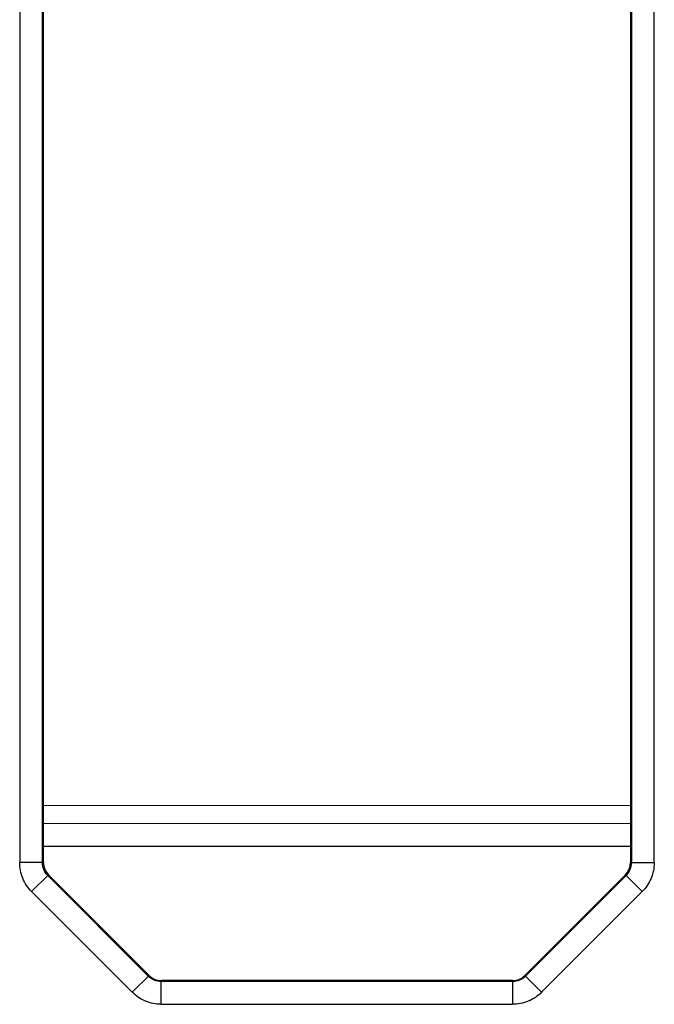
# Model space of a CAD drawing. Header units: millimetres. Extents: x -206 to 633, y -81 to 435.
# Tile 36 of 43: x 431.7 to 437.28, y 113.93 to 122.56. Entities that reach past the tile are written whole.
import ezdxf

# ---------------------------------------------------------------- set-up
doc = ezdxf.new("R2010")
doc.units = ezdxf.units.MM
doc.header["$LTSCALE"] = 23.1
doc.layers.add('06_ALL_SURFS', color=7, linetype='CONTINUOUS')
doc.layers.add('20_ALL_FEATURES', color=7, linetype='CONTINUOUS')

msp = doc.modelspace()

# ---------------------------------------------------------------- linework, layer by layer
at = {"layer": '06_ALL_SURFS', "color": 4}
for p, q in [((431.706, 129.9588), (431.7043, 115.1713)), ((431.9043, 115.1712), (431.9059, 129.9588)), ((437.0757, 129.9582), (437.074, 115.1707)), ((437.274, 115.1706), (437.2757, 129.9582)), ((437.0653, 115.5128), (431.9131, 115.5134)), ((431.913, 115.1712), (431.7043, 115.1713)), ((437.274, 115.1706), (437.0652, 115.1707)), ((431.8094, 114.9174), (431.957, 115.065)), ((432.8337, 114.1757), (431.9508, 115.0588)), ((437.0274, 115.0582), (436.1443, 114.1753)), ((437.0212, 115.0644), (437.1688, 114.9168)), ((432.6924, 114.0342), (431.8094, 114.9174)), ((437.1689, 114.9168), (436.2857, 114.0339)), ((432.6923, 114.0343), (432.8399, 114.1819)), ((436.2857, 114.0339), (436.1381, 114.1815)), ((432.9462, 113.9291), (432.9462, 114.1379)), ((436.0319, 114.1287), (432.9462, 114.1291)), ((436.0319, 114.1375), (436.0318, 113.9288)), ((432.9461, 113.9291), (436.0318, 113.9288))]:
    msp.add_line(p, q, dxfattribs=at)
at = {"layer": '06_ALL_SURFS', "color": 7}
for p, q in [((431.913, 115.1712), (431.9147, 129.9588)), ((437.0669, 129.9582), (437.0652, 115.1707)), ((437.0653, 115.6706), (431.9131, 115.6711)), ((431.957, 115.065), (432.8399, 114.1819)), ((436.1381, 114.1815), (437.0212, 115.0644)), ((436.0319, 114.1375), (432.9462, 114.1379))]:
    msp.add_line(p, q, dxfattribs=at)
at = {"layer": '06_ALL_SURFS', "color": 4}
for points, knots in [([(431.8094, 114.9174), (431.7929, 114.9341), (431.763, 114.9706), (431.7295, 115.033), (431.709, 115.1008), (431.7044, 115.1478), (431.7043, 115.1713)], [0, 0, 0, 0, 0.249942, 0.5, 0.750058, 1, 1, 1, 1]), ([(431.9508, 115.0588), (431.9362, 115.0734), (431.9129, 115.109), (431.9043, 115.1506), (431.9043, 115.1712)], [0, 0, 0, 0, 0.499999, 1, 1, 1, 1]), ([(437.074, 115.1707), (437.074, 115.15), (437.0654, 115.1084), (437.042, 115.0728), (437.0274, 115.0582)], [0, 0, 0, 0, 0.5, 1, 1, 1, 1]), ([(437.274, 115.1706), (437.274, 115.1239), (437.2552, 115.0297), (437.2019, 114.9498), (437.1689, 114.9168)], [0, 0, 0, 0, 0.5, 1, 1, 1, 1]), ([(432.9461, 113.9291), (432.8994, 113.9291), (432.8052, 113.9479), (432.7254, 114.0012), (432.6924, 114.0342)], [0, 0, 0, 0, 0.5, 1, 1, 1, 1]), ([(436.2857, 114.0339), (436.269, 114.0174), (436.2325, 113.9874), (436.1701, 113.954), (436.1023, 113.9335), (436.0553, 113.9289), (436.0318, 113.9288)], [0, 0, 0, 0, 0.249942, 0.5, 0.750058, 1, 1, 1, 1])]:
    msp.add_open_spline(points, degree=3, knots=knots, dxfattribs=at)
at = {"layer": '06_ALL_SURFS', "color": 7}
for points, knots in [([(431.913, 115.1712), (431.913, 115.1517), (431.9211, 115.1124), (431.9432, 115.0788), (431.957, 115.065)], [0, 0, 0, 0, 0.500001, 1, 1, 1, 1]), ([(437.0212, 115.0644), (437.035, 115.0782), (437.0572, 115.1118), (437.0652, 115.1511), (437.0652, 115.1707)], [0, 0, 0, 0, 0.499999, 1, 1, 1, 1]), ([(432.9462, 114.1291), (432.9255, 114.1291), (432.8839, 114.1377), (432.8483, 114.1611), (432.8337, 114.1757)], [0, 0, 0, 0, 0.500036, 1, 1, 1, 1]), ([(432.8399, 114.1819), (432.8539, 114.168), (432.8779, 114.149), (432.9165, 114.1387), (432.9363, 114.1379), (432.9462, 114.1379)], [0, 0, 0, 0, 0.498854, 0.74941, 1, 1, 1, 1]), ([(436.0319, 114.1375), (436.0417, 114.1375), (436.0616, 114.1383), (436.1001, 114.1487), (436.1242, 114.1677), (436.1381, 114.1815)], [0, 0, 0, 0, 0.25059, 0.501146, 1, 1, 1, 1]), ([(436.1443, 114.1753), (436.1297, 114.1607), (436.0941, 114.1374), (436.0525, 114.1287), (436.0319, 114.1287)], [0, 0, 0, 0, 0.499964, 1, 1, 1, 1])]:
    msp.add_open_spline(points, degree=3, knots=knots, dxfattribs=at)
at = {"layer": '20_ALL_FEATURES', "color": 4}
msp.add_line((437.0653, 115.3131), (431.913, 115.3136), dxfattribs=at)

doc.saveas('drawing.dxf')
